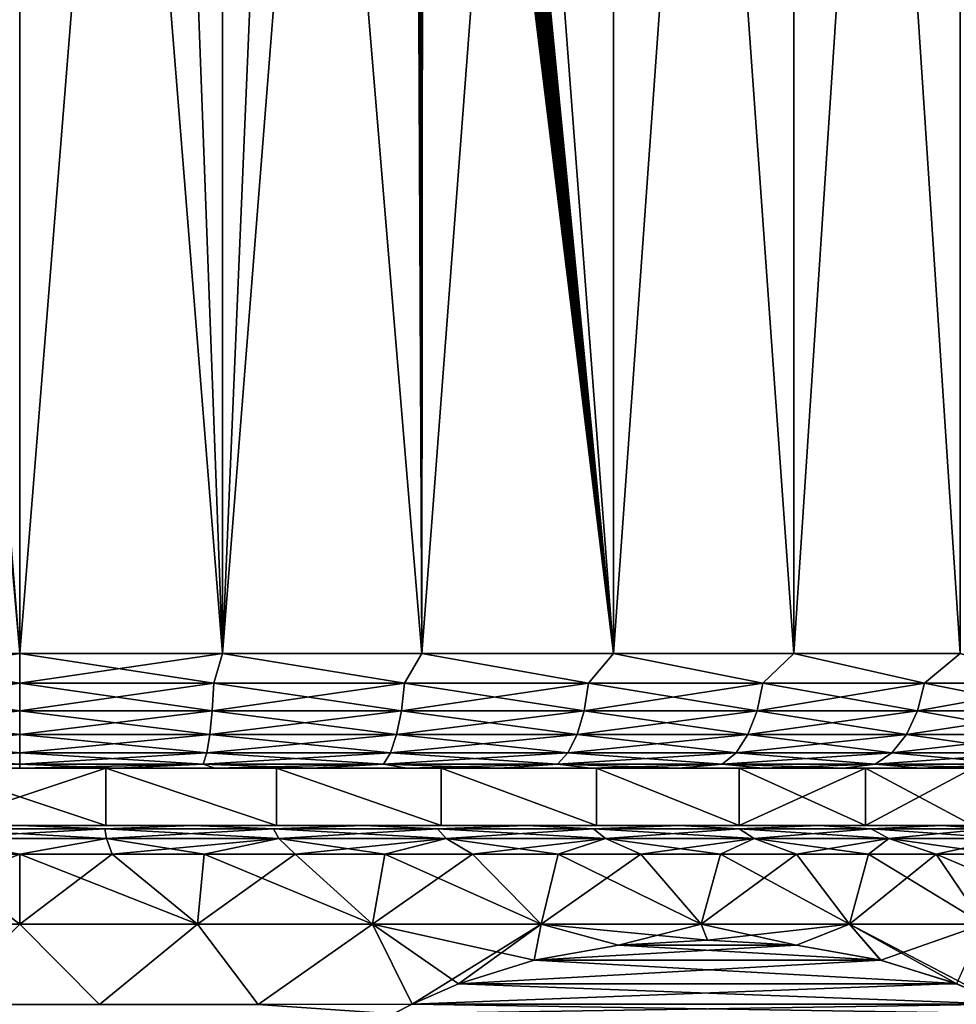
# Model space of a CAD drawing. Header units: metres. Extents: x -90 to 90, y -123 to 74.
# Tile 126 of 131: x 60 to 68.17, y 38.44 to 47.03. Entities that reach past the tile are written whole.
import ezdxf

# ---------------------------------------------------------------- set-up
doc = ezdxf.new("R2010")
doc.units = ezdxf.units.M
doc.layers.add('solid_11662012', color=7, linetype='CONTINUOUS')

msp = doc.modelspace()

# ---------------------------------------------------------------- linework, layer by layer
at = {"layer": 'solid_11662012'}
for points in [[(58.229816, 63.5, 12.878913), (60, 41.5, 13), (60, 63.5, 13)], [(58.756046, 56.345406, 12.940347), (60, 41.5, 13), (58.229816, 63.5, 12.878913)], [(58.229816, 63.5, -12.878913), (60, 63.5, -13), (58.229832, 41.5, -12.878917)], [(60, 63.5, -13), (60, 41.5, -13), (58.229832, 41.5, -12.878917)], [(61.770168, 41.5, 12.878917), (60, 63.5, 13), (60, 41.5, 13)], [(61.243954, 55.654594, 12.940347), (60, 63.5, 13), (61.770168, 41.5, 12.878917)], [(61.770184, 63.5, -12.878913), (60, 41.5, -13), (60, 63.5, -13)], [(61.770184, 63.5, -12.878913), (61.770168, 41.5, -12.878917), (60, 41.5, -13)], [(63.507328, 63.5, -12.517932), (63.507366, 41.5, -12.517922), (61.770168, 41.5, -12.878917)], [(61.770184, 63.5, -12.878913), (63.507328, 63.5, -12.517932), (61.770168, 41.5, -12.878917)], [(63.507328, 63.5, -12.517932), (65.179237, 63.5, -11.923735), (63.507366, 41.5, -12.517922)], [(65.179237, 63.5, 11.923735), (63.507328, 63.5, 12.517932), (65.17923, 41.5, 11.923741)], [(63.759094, 56.027676, 12.444646), (65.17923, 41.5, 11.923741), (63.507328, 63.5, 12.517932)], [(65.179237, 63.5, -11.923735), (65.17923, 41.5, -11.923741), (63.507366, 41.5, -12.517922)], [(66.754585, 63.5, -11.107455), (66.754608, 41.5, -11.107442), (65.17923, 41.5, -11.923741)], [(65.179237, 63.5, -11.923735), (66.754585, 63.5, -11.107455), (65.17923, 41.5, -11.923741)], [(65.179237, 63.5, 11.923735), (65.17923, 41.5, 11.923741), (66.754608, 41.5, 11.107442)], [(66.754585, 63.5, 11.107455), (65.179237, 63.5, 11.923735), (66.754608, 41.5, 11.107442)], [(66.754585, 63.5, -11.107455), (68.204132, 63.5, -10.084254), (66.754608, 41.5, -11.107442)], [(66.754585, 63.5, 11.107455), (66.754608, 41.5, 11.107442), (68.204163, 41.5, 10.084234)], [(68.204132, 63.5, 10.084254), (66.754585, 63.5, 11.107455), (68.204163, 41.5, 10.084234)], [(68.204132, 63.5, -10.084254), (68.204163, 41.5, -10.084234), (66.754608, 41.5, -11.107442)], [(58.756046, 55.654594, 12.940347), (60, 41.5, 13), (58.756046, 56.345406, 12.940347)], [(63.759094, 56.027676, 12.444646), (63.754784, 55.855602, 12.445948), (65.17923, 41.5, 11.923741)], [(63.754784, 55.855602, 12.445948), (63.740562, 55.707432, 12.450229), (65.17923, 41.5, 11.923741)], [(63.740562, 55.707432, 12.450229), (63.721008, 55.584904, 12.456087), (65.17923, 41.5, 11.923741)], [(58.756046, 55.654594, 12.940347), (58.229832, 41.5, 12.878917), (60, 41.5, 13)], [(62.353256, 55.344612, 12.785233), (61.243954, 55.654594, 12.940347), (61.770168, 41.5, 12.878917)], [(63.721008, 55.584904, 12.456087), (63.698769, 55.482716, 12.462708), (65.17923, 41.5, 11.923741)], [(63.698769, 55.482716, 12.462708), (63.674992, 55.395721, 12.469741), (65.17923, 41.5, 11.923741)], [(62.353256, 55.344612, 12.785233), (61.770168, 41.5, 12.878917), (63.507366, 41.5, 12.517922)], [(63.445393, 55.035759, 12.535121), (62.353256, 55.344612, 12.785233), (63.507366, 41.5, 12.517922)], [(63.650307, 55.320763, 12.476989), (63.625717, 55.257313, 12.484157), (65.17923, 41.5, 11.923741)], [(63.674992, 55.395721, 12.469741), (63.650307, 55.320763, 12.476989), (65.17923, 41.5, 11.923741)], [(63.625717, 55.257313, 12.484157), (63.602028, 55.204617, 12.491013), (65.17923, 41.5, 11.923741)], [(63.573639, 55.150787, 12.499165), (63.558628, 55.126129, 12.503446), (65.17923, 41.5, 11.923741)], [(63.579613, 55.161324, 12.497455), (63.573639, 55.150787, 12.499165), (65.17923, 41.5, 11.923741)], [(63.602028, 55.204617, 12.491013), (63.579613, 55.161324, 12.497455), (65.17923, 41.5, 11.923741)], [(63.519524, 55.074059, 12.51451), (63.499672, 55.054817, 12.520076), (63.507366, 41.5, 12.517922)], [(63.519524, 55.074059, 12.51451), (63.507366, 41.5, 12.517922), (65.17923, 41.5, 11.923741)], [(63.538811, 55.097511, 12.509069), (63.519524, 55.074059, 12.51451), (65.17923, 41.5, 11.923741)], [(63.558628, 55.126129, 12.503446), (63.538811, 55.097511, 12.509069), (65.17923, 41.5, 11.923741)], [(63.461784, 55.03495, 12.530605), (63.445393, 55.035759, 12.535121), (63.507366, 41.5, 12.517922)], [(63.480103, 55.041397, 12.525529), (63.461784, 55.03495, 12.530605), (63.507366, 41.5, 12.517922)], [(63.499672, 55.054817, 12.520076), (63.480103, 55.041397, 12.525529), (63.507366, 41.5, 12.517922)], [(60, 41.24118, 12.965926), (60, 41.5, 13), (58.229832, 41.5, 12.878917)], [(58.307606, 41.24118, 12.855), (60, 41.24118, 12.965926), (58.229832, 41.5, 12.878917)], [(58.307606, 41.24118, -12.855), (58.229832, 41.5, -12.878917), (60, 41.5, -13)], [(58.307606, 41.24118, -12.855), (60, 41.5, -13), (60, 41.24118, -12.965926)], [(61.692394, 41.24118, 12.855), (61.770168, 41.5, 12.878917), (60, 41.5, 13)], [(60, 41.24118, 12.965926), (61.692394, 41.24118, 12.855), (60, 41.5, 13)], [(60, 41.24118, -12.965926), (60, 41.5, -13), (61.770168, 41.5, -12.878917)], [(61.692394, 41.24118, -12.855), (60, 41.24118, -12.965926), (61.770168, 41.5, -12.878917)], [(63.355827, 41.24118, -12.524122), (61.692394, 41.24118, -12.855), (61.770168, 41.5, -12.878917)], [(61.692394, 41.24118, 12.855), (63.355827, 41.24118, 12.524122), (61.770168, 41.5, 12.878917)], [(63.355827, 41.24118, -12.524122), (61.770168, 41.5, -12.878917), (63.507366, 41.5, -12.517922)], [(63.355827, 41.24118, 12.524122), (63.507366, 41.5, 12.517922), (61.770168, 41.5, 12.878917)], [(64.961845, 41.24118, -11.978953), (63.355827, 41.24118, -12.524122), (63.507366, 41.5, -12.517922)], [(63.355827, 41.24118, 12.524122), (64.961845, 41.24118, 11.978953), (63.507366, 41.5, 12.517922)], [(64.961845, 41.24118, -11.978953), (63.507366, 41.5, -12.517922), (65.17923, 41.5, -11.923741)], [(64.961845, 41.24118, 11.978953), (65.17923, 41.5, 11.923741), (63.507366, 41.5, 12.517922)], [(66.482964, 41.24118, -11.228821), (64.961845, 41.24118, -11.978953), (65.17923, 41.5, -11.923741)], [(64.961845, 41.24118, 11.978953), (66.482964, 41.24118, 11.228821), (65.17923, 41.5, 11.923741)], [(66.482964, 41.24118, -11.228821), (65.17923, 41.5, -11.923741), (66.754608, 41.5, -11.107442)], [(66.482964, 41.24118, 11.228821), (66.754608, 41.5, 11.107442), (65.17923, 41.5, 11.923741)], [(67.893158, 41.24118, -10.286561), (66.482964, 41.24118, -11.228821), (66.754608, 41.5, -11.107442)], [(66.482964, 41.24118, 11.228821), (67.893158, 41.24118, 10.286561), (66.754608, 41.5, 11.107442)], [(67.893158, 41.24118, -10.286561), (66.754608, 41.5, -11.107442), (68.204163, 41.5, -10.084234)], [(67.893158, 41.24118, 10.286561), (68.204163, 41.5, 10.084234), (66.754608, 41.5, 11.107442)], [(69.168297, 41.24118, -9.168294), (67.893158, 41.24118, -10.286561), (68.204163, 41.5, -10.084234)], [(67.893158, 41.24118, 10.286561), (69.168297, 41.24118, 9.168294), (68.204163, 41.5, 10.084234)], [(58.320663, 40.999775, -12.755825), (58.307606, 41.24118, -12.855), (60, 41.24118, -12.965926)], [(58.307606, 41.24118, 12.855), (60, 40.999775, 12.865894), (60, 41.24118, 12.965926)], [(58.320663, 40.999775, 12.755825), (60, 40.999775, 12.865894), (58.307606, 41.24118, 12.855)], [(58.320663, 40.999775, -12.755825), (60, 41.24118, -12.965926), (60, 40.999775, -12.865894)], [(60, 40.999775, -12.865894), (60, 41.24118, -12.965926), (61.692394, 41.24118, -12.855)], [(61.679337, 40.999775, -12.755825), (60, 40.999775, -12.865894), (61.692394, 41.24118, -12.855)], [(61.679337, 40.999775, 12.755825), (61.692394, 41.24118, 12.855), (60, 41.24118, 12.965926)], [(60, 40.999775, 12.865894), (61.679337, 40.999775, 12.755825), (60, 41.24118, 12.965926)], [(61.679337, 40.999775, -12.755825), (61.692394, 41.24118, -12.855), (63.355827, 41.24118, -12.524122)], [(63.329937, 40.999775, -12.4275), (61.679337, 40.999775, -12.755825), (63.355827, 41.24118, -12.524122)], [(61.679337, 40.999775, 12.755825), (63.329937, 40.999775, 12.4275), (61.692394, 41.24118, 12.855)], [(63.329937, 40.999775, 12.4275), (63.355827, 41.24118, 12.524122), (61.692394, 41.24118, 12.855)], [(63.329937, 40.999775, -12.4275), (63.355827, 41.24118, -12.524122), (64.961845, 41.24118, -11.978953)], [(64.923561, 40.999775, -11.886537), (63.329937, 40.999775, -12.4275), (64.961845, 41.24118, -11.978953)], [(63.329937, 40.999775, 12.4275), (64.923561, 40.999775, 11.886537), (63.355827, 41.24118, 12.524122)], [(64.923561, 40.999775, 11.886537), (64.961845, 41.24118, 11.978953), (63.355827, 41.24118, 12.524122)], [(64.923561, 40.999775, -11.886537), (64.961845, 41.24118, -11.978953), (66.482964, 41.24118, -11.228821)], [(66.432945, 40.999775, -11.142192), (64.923561, 40.999775, -11.886537), (66.482964, 41.24118, -11.228821)], [(64.923561, 40.999775, 11.886537), (66.432945, 40.999775, 11.142192), (64.961845, 41.24118, 11.978953)], [(66.432945, 40.999775, 11.142192), (66.482964, 41.24118, 11.228821), (64.961845, 41.24118, 11.978953)], [(66.432945, 40.999775, -11.142192), (66.482964, 41.24118, -11.228821), (67.893158, 41.24118, -10.286561)], [(67.83226, 40.999775, -10.2072), (66.432945, 40.999775, -11.142192), (67.893158, 41.24118, -10.286561)], [(66.432945, 40.999775, 11.142192), (67.83226, 40.999775, 10.2072), (66.482964, 41.24118, 11.228821)], [(67.83226, 40.999775, 10.2072), (67.893158, 41.24118, 10.286561), (66.482964, 41.24118, 11.228821)], [(67.83226, 40.999775, -10.2072), (67.893158, 41.24118, -10.286561), (69.168297, 41.24118, -9.168294)], [(69.097565, 40.999775, -9.097561), (67.83226, 40.999775, -10.2072), (69.168297, 41.24118, -9.168294)], [(67.83226, 40.999775, 10.2072), (69.097565, 40.999775, 9.097561), (67.893158, 41.24118, 10.286561)], [(69.097565, 40.999775, 9.097561), (69.168297, 41.24118, 9.168294), (67.893158, 41.24118, 10.286561)], [(58.341438, 40.792522, -12.598028), (58.320663, 40.999775, -12.755825), (60, 40.999775, -12.865894)], [(58.320663, 40.999775, 12.755825), (60, 40.792522, 12.706737), (60, 40.999775, 12.865894)], [(58.341438, 40.792522, 12.598028), (60, 40.792522, 12.706737), (58.320663, 40.999775, 12.755825)], [(58.341438, 40.792522, -12.598028), (60, 40.999775, -12.865894), (60, 40.792522, -12.706737)], [(60, 40.792522, -12.706737), (60, 40.999775, -12.865894), (61.679337, 40.999775, -12.755825)], [(61.658562, 40.792522, -12.598028), (60, 40.792522, -12.706737), (61.679337, 40.999775, -12.755825)], [(61.658562, 40.792522, 12.598028), (61.679337, 40.999775, 12.755825), (60, 40.999775, 12.865894)], [(60, 40.792522, 12.706737), (61.658562, 40.792522, 12.598028), (60, 40.999775, 12.865894)], [(61.658562, 40.792522, -12.598028), (61.679337, 40.999775, -12.755825), (63.329937, 40.999775, -12.4275)], [(63.288746, 40.792522, -12.273765), (61.658562, 40.792522, -12.598028), (63.329937, 40.999775, -12.4275)], [(61.658562, 40.792522, 12.598028), (63.288746, 40.792522, 12.273765), (61.679337, 40.999775, 12.755825)], [(63.288746, 40.792522, 12.273765), (63.329937, 40.999775, 12.4275), (61.679337, 40.999775, 12.755825)], [(63.288746, 40.792522, -12.273765), (63.329937, 40.999775, -12.4275), (64.923561, 40.999775, -11.886537)], [(64.862656, 40.792522, -11.739493), (63.288746, 40.792522, -12.273765), (64.923561, 40.999775, -11.886537)], [(63.288746, 40.792522, 12.273765), (64.862656, 40.792522, 11.739493), (63.329937, 40.999775, 12.4275)], [(64.862656, 40.792522, 11.739493), (64.923561, 40.999775, 11.886537), (63.329937, 40.999775, 12.4275)], [(64.862656, 40.792522, -11.739493), (64.923561, 40.999775, -11.886537), (66.432945, 40.999775, -11.142192)], [(66.353371, 40.792522, -11.004356), (64.862656, 40.792522, -11.739493), (66.432945, 40.999775, -11.142192)], [(64.862656, 40.792522, 11.739493), (66.353371, 40.792522, 11.004356), (64.923561, 40.999775, 11.886537)], [(66.353371, 40.792522, 11.004356), (66.432945, 40.999775, 11.142192), (64.923561, 40.999775, 11.886537)], [(66.353371, 40.792522, -11.004356), (66.432945, 40.999775, -11.142192), (67.83226, 40.999775, -10.2072)], [(67.735374, 40.792522, -10.080932), (66.353371, 40.792522, -11.004356), (67.83226, 40.999775, -10.2072)], [(66.353371, 40.792522, 11.004356), (67.735374, 40.792522, 10.080932), (66.432945, 40.999775, 11.142192)], [(67.735374, 40.792522, 10.080932), (67.83226, 40.999775, 10.2072), (66.432945, 40.999775, 11.142192)], [(67.735374, 40.792522, -10.080932), (67.83226, 40.999775, -10.2072), (69.097565, 40.999775, -9.097561)], [(68.985016, 40.792522, -8.98502), (67.735374, 40.792522, -10.080932), (69.097565, 40.999775, -9.097561)], [(67.735374, 40.792522, 10.080932), (68.985016, 40.792522, 8.98502), (67.83226, 40.999775, 10.2072)], [(68.985016, 40.792522, 8.98502), (69.097565, 40.999775, 9.097561), (67.83226, 40.999775, 10.2072)], [(58.368511, 40.633583, -12.392386), (58.341438, 40.792522, -12.598028), (60, 40.792522, -12.706737)], [(58.341438, 40.792522, 12.598028), (60, 40.633583, 12.49932), (60, 40.792522, 12.706737)], [(58.368511, 40.633583, 12.392386), (60, 40.633583, 12.49932), (58.341438, 40.792522, 12.598028)], [(58.368511, 40.633583, -12.392386), (60, 40.792522, -12.706737), (60, 40.633583, -12.49932)], [(60, 40.633583, -12.49932), (60, 40.792522, -12.706737), (61.658562, 40.792522, -12.598028)], [(61.631489, 40.633583, -12.392386), (60, 40.633583, -12.49932), (61.658562, 40.792522, -12.598028)], [(61.631489, 40.633583, 12.392386), (61.658562, 40.792522, 12.598028), (60, 40.792522, 12.706737)], [(60, 40.633583, 12.49932), (61.631489, 40.633583, 12.392386), (60, 40.792522, 12.706737)], [(61.631489, 40.633583, -12.392386), (61.658562, 40.792522, -12.598028), (63.288746, 40.792522, -12.273765)], [(63.235062, 40.633583, -12.073416), (61.631489, 40.633583, -12.392386), (63.288746, 40.792522, -12.273765)], [(61.631489, 40.633583, 12.392386), (63.235062, 40.633583, 12.073416), (61.658562, 40.792522, 12.598028)], [(63.235062, 40.633583, 12.073416), (63.288746, 40.792522, 12.273765), (61.658562, 40.792522, 12.598028)], [(63.235062, 40.633583, -12.073416), (63.288746, 40.792522, -12.273765), (64.862656, 40.792522, -11.739493)], [(64.783279, 40.633583, -11.547866), (63.235062, 40.633583, -12.073416), (64.862656, 40.792522, -11.739493)], [(63.235062, 40.633583, 12.073416), (64.783279, 40.633583, 11.547866), (63.288746, 40.792522, 12.273765)], [(64.783279, 40.633583, 11.547866), (64.862656, 40.792522, 11.739493), (63.288746, 40.792522, 12.273765)], [(64.783279, 40.633583, -11.547866), (64.862656, 40.792522, -11.739493), (66.353371, 40.792522, -11.004356)], [(66.249657, 40.633583, -10.824728), (64.783279, 40.633583, -11.547866), (66.353371, 40.792522, -11.004356)], [(64.783279, 40.633583, 11.547866), (66.249657, 40.633583, 10.824728), (64.862656, 40.792522, 11.739493)], [(66.249657, 40.633583, 10.824728), (66.353371, 40.792522, 11.004356), (64.862656, 40.792522, 11.739493)], [(66.249657, 40.633583, -10.824728), (66.353371, 40.792522, -11.004356), (67.735374, 40.792522, -10.080932)], [(67.6091, 40.633583, -9.916377), (66.249657, 40.633583, -10.824728), (67.735374, 40.792522, -10.080932)], [(66.249657, 40.633583, 10.824728), (67.6091, 40.633583, 9.916377), (66.353371, 40.792522, 11.004356)], [(67.6091, 40.633583, 9.916377), (67.735374, 40.792522, 10.080932), (66.353371, 40.792522, 11.004356)], [(67.6091, 40.633583, -9.916377), (67.735374, 40.792522, -10.080932), (68.985016, 40.792522, -8.98502)], [(68.838356, 40.633583, -8.838354), (67.6091, 40.633583, -9.916377), (68.985016, 40.792522, -8.98502)], [(67.6091, 40.633583, 9.916377), (68.838356, 40.633583, 8.838354), (67.735374, 40.792522, 10.080932)], [(68.838356, 40.633583, 8.838354), (68.985016, 40.792522, 8.98502), (67.735374, 40.792522, 10.080932)], [(58.400036, 40.533802, -12.15294), (58.368511, 40.633583, -12.392386), (60, 40.633583, -12.49932)], [(58.368511, 40.633583, 12.392386), (60, 40.533802, 12.257808), (60, 40.633583, 12.49932)], [(58.400036, 40.533802, 12.15294), (60, 40.533802, 12.257808), (58.368511, 40.633583, 12.392386)], [(58.400036, 40.533802, -12.15294), (60, 40.633583, -12.49932), (60, 40.533802, -12.257808)], [(60, 40.533802, -12.257808), (60, 40.633583, -12.49932), (61.631489, 40.633583, -12.392386)], [(61.599964, 40.533802, -12.15294), (60, 40.533802, -12.257808), (61.631489, 40.633583, -12.392386)], [(61.599964, 40.533802, 12.15294), (61.631489, 40.633583, 12.392386), (60, 40.633583, 12.49932)], [(60, 40.533802, 12.257808), (61.599964, 40.533802, 12.15294), (60, 40.633583, 12.49932)], [(61.599964, 40.533802, -12.15294), (61.631489, 40.633583, -12.392386), (63.235062, 40.633583, -12.073416)], [(63.172554, 40.533802, -11.840133), (61.599964, 40.533802, -12.15294), (63.235062, 40.633583, -12.073416)], [(61.599964, 40.533802, 12.15294), (63.172554, 40.533802, 11.840133), (61.631489, 40.633583, 12.392386)], [(63.172554, 40.533802, 11.840133), (63.235062, 40.633583, 12.073416), (61.631489, 40.633583, 12.392386)], [(63.172554, 40.533802, -11.840133), (63.235062, 40.633583, -12.073416), (64.783279, 40.633583, -11.547866)], [(64.690857, 40.533802, -11.324738), (63.172554, 40.533802, -11.840133), (64.783279, 40.633583, -11.547866)], [(63.172554, 40.533802, 11.840133), (64.690857, 40.533802, 11.324738), (63.235062, 40.633583, 12.073416)], [(64.690857, 40.533802, 11.324738), (64.783279, 40.633583, 11.547866), (63.235062, 40.633583, 12.073416)], [(64.690857, 40.533802, -11.324738), (64.783279, 40.633583, -11.547866), (66.249657, 40.633583, -10.824728)], [(66.128906, 40.533802, -10.615573), (64.690857, 40.533802, -11.324738), (66.249657, 40.633583, -10.824728)], [(64.690857, 40.533802, 11.324738), (66.128906, 40.533802, 10.615573), (64.783279, 40.633583, 11.547866)], [(66.128906, 40.533802, 10.615573), (66.249657, 40.633583, 10.824728), (64.783279, 40.633583, 11.547866)], [(66.128906, 40.533802, -10.615573), (66.249657, 40.633583, -10.824728), (67.6091, 40.633583, -9.916377)], [(67.462082, 40.533802, -9.724772), (66.128906, 40.533802, -10.615573), (67.6091, 40.633583, -9.916377)], [(66.128906, 40.533802, 10.615573), (67.462082, 40.533802, 9.724772), (66.249657, 40.633583, 10.824728)], [(67.462082, 40.533802, 9.724772), (67.6091, 40.633583, 9.916377), (66.249657, 40.633583, 10.824728)], [(67.462082, 40.533802, -9.724772), (67.6091, 40.633583, -9.916377), (68.838356, 40.633583, -8.838354)], [(68.66758, 40.533802, -8.667579), (67.462082, 40.533802, -9.724772), (68.838356, 40.633583, -8.838354)], [(67.462082, 40.533802, 9.724772), (68.66758, 40.533802, 8.667579), (67.6091, 40.633583, 9.916377)], [(68.66758, 40.533802, 8.667579), (68.838356, 40.633583, 8.838354), (67.6091, 40.633583, 9.916377)], [(58.400036, 40.533802, -12.15294), (60, 40.533802, -12.257808), (59.148701, 40.5, -11.969758)], [(58.400036, 40.533802, 12.15294), (59.148708, 40.5, 11.969759), (60, 40.5, 12)], [(58.400036, 40.533802, 12.15294), (60, 40.5, 12), (60, 40.533802, 12.257808)], [(60, 40.533802, -12.257808), (60, 40.5, -12), (59.148701, 40.5, -11.969758)], [(59.247757, 40.5, -10.037291), (59.148701, 40.5, -11.969758), (60, 40.5, -12)], [(59.247757, 40.5, 10.037291), (60, 40.5, 12), (59.148708, 40.5, 11.969759)], [(60.752243, 40.5, -10.037291), (59.247757, 40.5, -10.037291), (60, 40.5, -12)], [(59.247757, 40.5, 10.037291), (60.752243, 40.5, 10.037291), (60, 40.5, 12)], [(60.752171, 40, 10.037292), (60.752243, 40.5, 10.037291), (59.247757, 40.5, 10.037291)], [(59.247829, 40, 10.037292), (60.752171, 40, 10.037292), (59.247757, 40.5, 10.037291)], [(59.247829, 40, -10.037292), (59.247757, 40.5, -10.037291), (60.752243, 40.5, -10.037291)], [(60.752171, 40, -10.037292), (59.247829, 40, -10.037292), (60.752243, 40.5, -10.037291)], [(61.599964, 40.533802, -12.15294), (60.851292, 40.5, -11.969759), (60, 40.5, -12)], [(61.599964, 40.533802, -12.15294), (60, 40.5, -12), (60, 40.533802, -12.257808)], [(60, 40.533802, 12.257808), (60, 40.5, 12), (60.851299, 40.5, 11.969758)], [(60, 40.533802, 12.257808), (60.851299, 40.5, 11.969758), (61.599964, 40.533802, 12.15294)], [(60.752243, 40.5, -10.037291), (60, 40.5, -12), (60.851292, 40.5, -11.969759)], [(60.752243, 40.5, 10.037291), (60.851299, 40.5, 11.969758), (60, 40.5, 12)], [(60.752171, 40, 10.037292), (62.239769, 40, 9.813075), (60.752243, 40.5, 10.037291)], [(62.239769, 40, -9.813075), (60.752171, 40, -10.037292), (60.752243, 40.5, -10.037291)], [(60.752243, 40.5, 10.037291), (62.239933, 40.5, 9.813038), (60.851299, 40.5, 11.969758)], [(60.752243, 40.5, -10.037291), (60.851292, 40.5, -11.969759), (61.70163, 40.5, -11.878737)], [(62.239933, 40.5, -9.813038), (60.752243, 40.5, -10.037291), (61.70163, 40.5, -11.878737)], [(62.239769, 40, 9.813075), (62.239933, 40.5, 9.813038), (60.752243, 40.5, 10.037291)], [(62.239769, 40, -9.813075), (60.752243, 40.5, -10.037291), (62.239933, 40.5, -9.813038)], [(61.599964, 40.533802, -12.15294), (61.70163, 40.5, -11.878737), (60.851292, 40.5, -11.969759)], [(61.599964, 40.533802, 12.15294), (60.851299, 40.5, 11.969758), (61.701645, 40.5, 11.878736)], [(62.239933, 40.5, 9.813038), (61.701645, 40.5, 11.878736), (60.851299, 40.5, 11.969758)], [(61.599964, 40.533802, 12.15294), (61.701645, 40.5, 11.878736), (62.545124, 40.5, 11.726992)], [(61.599964, 40.533802, 12.15294), (62.545124, 40.5, 11.726992), (63.172554, 40.533802, 11.840133)], [(63.172554, 40.533802, -11.840133), (61.70163, 40.5, -11.878737), (61.599964, 40.533802, -12.15294)], [(63.172554, 40.533802, -11.840133), (62.545113, 40.5, -11.726995), (61.70163, 40.5, -11.878737)], [(62.239933, 40.5, -9.813038), (61.70163, 40.5, -11.878737), (62.545113, 40.5, -11.726995)], [(62.239933, 40.5, 9.813038), (62.545124, 40.5, 11.726992), (61.701645, 40.5, 11.878736)], [(62.239769, 40, 9.813075), (63.677338, 40, 9.36964), (62.239933, 40.5, 9.813038)], [(63.677338, 40, -9.36964), (62.239769, 40, -9.813075), (62.239933, 40.5, -9.813038)], [(62.239933, 40.5, 9.813038), (63.677479, 40.5, 9.369583), (62.545124, 40.5, 11.726992)], [(62.239933, 40.5, -9.813038), (62.545113, 40.5, -11.726995), (63.376133, 40.5, -11.51528)], [(63.677479, 40.5, -9.369583), (62.239933, 40.5, -9.813038), (63.376133, 40.5, -11.51528)], [(63.677338, 40, 9.36964), (63.677479, 40.5, 9.369583), (62.239933, 40.5, 9.813038)], [(63.677338, 40, -9.36964), (62.239933, 40.5, -9.813038), (63.677479, 40.5, -9.369583)], [(63.172554, 40.533802, -11.840133), (63.376133, 40.5, -11.51528), (62.545113, 40.5, -11.726995)], [(63.172554, 40.533802, 11.840133), (62.545124, 40.5, 11.726992), (63.376144, 40.5, 11.515277)], [(63.677479, 40.5, 9.369583), (63.376144, 40.5, 11.515277), (62.545124, 40.5, 11.726992)], [(63.172554, 40.533802, 11.840133), (63.376144, 40.5, 11.515277), (64.18943, 40.5, 11.244938)], [(63.172554, 40.533802, 11.840133), (64.18943, 40.5, 11.244938), (64.690857, 40.533802, 11.324738)], [(64.690857, 40.533802, -11.324738), (63.376133, 40.5, -11.51528), (63.172554, 40.533802, -11.840133)], [(64.690857, 40.533802, -11.324738), (64.189423, 40.5, -11.244942), (63.376133, 40.5, -11.51528)], [(63.677479, 40.5, -9.369583), (63.376133, 40.5, -11.51528), (64.189423, 40.5, -11.244942)], [(63.677479, 40.5, 9.369583), (64.18943, 40.5, 11.244938), (63.376144, 40.5, 11.515277)], [(63.677338, 40, 9.36964), (65.0327, 40, 8.716933), (63.677479, 40.5, 9.369583)], [(65.0327, 40, -8.716933), (63.677338, 40, -9.36964), (63.677479, 40.5, -9.369583)], [(63.677479, 40.5, 9.369583), (65.032791, 40.5, 8.716879), (64.18943, 40.5, 11.244938)], [(63.677479, 40.5, -9.369583), (64.189423, 40.5, -11.244942), (64.980865, 40.5, -10.917462)], [(65.032791, 40.5, -8.716879), (63.677479, 40.5, -9.369583), (64.980865, 40.5, -10.917462)], [(65.0327, 40, 8.716933), (65.032791, 40.5, 8.716879), (63.677479, 40.5, 9.369583)], [(65.0327, 40, -8.716933), (63.677479, 40.5, -9.369583), (65.032791, 40.5, -8.716879)], [(64.690857, 40.533802, -11.324738), (64.980865, 40.5, -10.917462), (64.189423, 40.5, -11.244942)], [(64.690857, 40.533802, 11.324738), (64.18943, 40.5, 11.244938), (64.980873, 40.5, 10.917458)], [(65.032791, 40.5, 8.716879), (64.980873, 40.5, 10.917458), (64.18943, 40.5, 11.244938)], [(64.690857, 40.533802, 11.324738), (64.980873, 40.5, 10.917458), (65.747116, 40.5, 10.534256)], [(64.690857, 40.533802, 11.324738), (65.747116, 40.5, 10.534256), (66.128906, 40.533802, 10.615573)], [(66.128906, 40.533802, -10.615573), (64.980865, 40.5, -10.917462), (64.690857, 40.533802, -11.324738)], [(66.128906, 40.533802, -10.615573), (65.747108, 40.5, -10.534263), (64.980865, 40.5, -10.917462)], [(65.032791, 40.5, -8.716879), (64.980865, 40.5, -10.917462), (65.747108, 40.5, -10.534263)], [(65.032791, 40.5, 8.716879), (65.747116, 40.5, 10.534256), (64.980873, 40.5, 10.917458)], [(65.0327, 40, 8.716933), (66.275696, 40, 7.869475), (65.032791, 40.5, 8.716879)], [(66.275696, 40, -7.869475), (65.0327, 40, -8.716933), (65.032791, 40.5, -8.716879)], [(65.032791, 40.5, 8.716879), (66.275749, 40.5, 7.869433), (65.747116, 40.5, 10.534256)], [(66.275749, 40.5, -7.869433), (65.032791, 40.5, -8.716879), (65.747108, 40.5, -10.534263)], [(66.275696, 40, 7.869475), (66.275749, 40.5, 7.869433), (65.032791, 40.5, 8.716879)], [(66.275696, 40, -7.869475), (65.032791, 40.5, -8.716879), (66.275749, 40.5, -7.869433)], [(66.128906, 40.533802, -10.615573), (66.484322, 40.5, -10.097203), (65.747108, 40.5, -10.534263)], [(66.275749, 40.5, -7.869433), (65.747108, 40.5, -10.534263), (66.484322, 40.5, -10.097203)], [(66.128906, 40.533802, 10.615573), (65.747116, 40.5, 10.534256), (66.484337, 40.5, 10.097197)], [(66.275749, 40.5, 7.869433), (66.484337, 40.5, 10.097197), (65.747116, 40.5, 10.534256)], [(66.128906, 40.533802, 10.615573), (66.484337, 40.5, 10.097197), (67.1884, 40.5, 9.608691)], [(66.128906, 40.533802, 10.615573), (67.1884, 40.5, 9.608691), (67.462082, 40.533802, 9.724772)], [(67.462082, 40.533802, -9.724772), (66.484322, 40.5, -10.097203), (66.128906, 40.533802, -10.615573)], [(66.275696, 40, 7.869475), (67.378502, 40, 6.846218), (66.275749, 40.5, 7.869433)], [(66.275696, 40, -7.869475), (66.275749, 40.5, -7.869433), (67.378494, 40.5, -6.846222)], [(67.378502, 40, -6.846218), (66.275696, 40, -7.869475), (67.378494, 40.5, -6.846222)], [(66.275749, 40.5, 7.869433), (67.378494, 40.5, 6.846222), (66.484337, 40.5, 10.097197)], [(66.275749, 40.5, -7.869433), (66.484322, 40.5, -10.097203), (67.188385, 40.5, -9.608699)], [(67.378494, 40.5, -6.846222), (66.275749, 40.5, -7.869433), (67.188385, 40.5, -9.608699)], [(67.378502, 40, 6.846218), (67.378494, 40.5, 6.846222), (66.275749, 40.5, 7.869433)], [(67.462082, 40.533802, -9.724772), (67.188385, 40.5, -9.608699), (66.484322, 40.5, -10.097203)], [(67.378494, 40.5, 6.846222), (67.1884, 40.5, 9.608691), (66.484337, 40.5, 10.097197)], [(67.462082, 40.533802, -9.724772), (67.855743, 40.5, -9.07123), (67.188385, 40.5, -9.608699)], [(67.378494, 40.5, -6.846222), (67.188385, 40.5, -9.608699), (67.855743, 40.5, -9.07123)], [(67.462082, 40.533802, 9.724772), (67.1884, 40.5, 9.608691), (67.855759, 40.5, 9.071221)], [(67.378494, 40.5, 6.846222), (67.855759, 40.5, 9.071221), (67.1884, 40.5, 9.608691)], [(67.378494, 40.5, 6.846222), (68.316376, 40.5, 5.670171), (67.855759, 40.5, 9.071221)], [(68.316376, 40.5, -5.670171), (67.378494, 40.5, -6.846222), (67.855743, 40.5, -9.07123)], [(68.316437, 40, 5.670079), (68.316376, 40.5, 5.670171), (67.378494, 40.5, 6.846222)], [(67.378502, 40, 6.846218), (68.316437, 40, 5.670079), (67.378494, 40.5, 6.846222)], [(67.378502, 40, -6.846218), (67.378494, 40.5, -6.846222), (68.316376, 40.5, -5.670171)], [(68.316437, 40, -5.670079), (67.378502, 40, -6.846218), (68.316376, 40.5, -5.670171)], [(67.462082, 40.533802, 9.724772), (67.855759, 40.5, 9.071221), (68.48307, 40.5, 8.487487)], [(67.462082, 40.533802, 9.724772), (68.48307, 40.5, 8.487487), (68.66758, 40.533802, 8.667579)], [(68.66758, 40.533802, -8.667579), (67.855743, 40.5, -9.07123), (67.462082, 40.533802, -9.724772)], [(68.66758, 40.533802, -8.667579), (68.483063, 40.5, -8.487496), (67.855743, 40.5, -9.07123)], [(68.316376, 40.5, -5.670171), (67.855743, 40.5, -9.07123), (68.483063, 40.5, -8.487496)], [(68.316376, 40.5, 5.670171), (68.48307, 40.5, 8.487487), (67.855759, 40.5, 9.071221)], [(57.001026, 40, 10.214604), (60.752171, 40, 10.037292), (59.247829, 40, 10.037292)], [(57.001026, 40, 10.214604), (62.998966, 40, 10.214607), (60.752171, 40, 10.037292)], [(57.001026, 40, 10.214604), (58.485126, 40, 10.537417), (62.998966, 40, 10.214607)], [(62.998974, 40, -10.214604), (57.001034, 40, -10.214607), (59.247829, 40, -10.037292)], [(61.514874, 40, -10.537417), (58.485134, 40, -10.537418), (57.001034, 40, -10.214607)], [(62.998974, 40, -10.214604), (61.514874, 40, -10.537417), (57.001034, 40, -10.214607)], [(58.485126, 40, 10.537417), (61.514866, 40, 10.537418), (62.998966, 40, 10.214607)], [(58.485126, 40, 10.537417), (59.999996, 40, 10.645749), (61.514866, 40, 10.537418)], [(61.514874, 40, -10.537417), (60.000004, 40, -10.645749), (58.485134, 40, -10.537418)], [(59.257244, 39.97118, -10.858732), (58.485134, 40, -10.537418), (60.000004, 40, -10.645749)], [(59.257244, 39.97118, 10.858732), (59.241886, 39.88615, 11.083248), (60.758114, 39.88615, 11.083248)], [(60.742756, 39.97118, -10.858732), (60.758114, 39.88615, -11.083248), (59.241886, 39.88615, -11.083248)], [(59.257244, 39.97118, -10.858732), (60.742756, 39.97118, -10.858732), (59.241886, 39.88615, -11.083248)], [(62.998974, 40, -10.214604), (59.247829, 40, -10.037292), (60.752171, 40, -10.037292)], [(59.257244, 39.97118, -10.858732), (60.000004, 40, -10.645749), (60.742756, 39.97118, -10.858732)], [(60.742756, 39.97118, 10.858732), (59.999996, 40, 10.645749), (59.257244, 39.97118, 10.858732)], [(60.742756, 39.97118, 10.858732), (59.257244, 39.97118, 10.858732), (60.758114, 39.88615, 11.083248)], [(60.742756, 39.97118, 10.858732), (61.514866, 40, 10.537418), (59.999996, 40, 10.645749)], [(60.742756, 39.97118, -10.858732), (60.000004, 40, -10.645749), (61.514874, 40, -10.537417)], [(60.742756, 39.97118, -10.858732), (61.514874, 40, -10.537417), (62.214436, 39.97118, -10.656454)], [(62.214436, 39.97118, 10.656454), (61.514866, 40, 10.537418), (60.742756, 39.97118, 10.858732)], [(60.742756, 39.97118, 10.858732), (60.758114, 39.88615, 11.083248), (62.260223, 39.88615, 10.876789)], [(62.214436, 39.97118, 10.656454), (60.742756, 39.97118, 10.858732), (62.260223, 39.88615, 10.876789)], [(60.742756, 39.97118, -10.858732), (62.214436, 39.97118, -10.656454), (60.758114, 39.88615, -11.083248)], [(64.421944, 40, 9.683925), (62.239769, 40, 9.813075), (60.752171, 40, 10.037292)], [(62.998966, 40, 10.214607), (64.421944, 40, 9.683925), (60.752171, 40, 10.037292)], [(62.998974, 40, -10.214604), (60.752171, 40, -10.037292), (62.239769, 40, -9.813075)], [(62.214436, 39.97118, -10.656454), (62.260223, 39.88615, -10.876789), (60.758114, 39.88615, -11.083248)], [(62.214436, 39.97118, 10.656454), (62.998966, 40, 10.214607), (61.514866, 40, 10.537418)], [(62.214436, 39.97118, -10.656454), (61.514874, 40, -10.537417), (62.998974, 40, -10.214604)], [(62.214436, 39.97118, -10.656454), (62.998974, 40, -10.214604), (63.644863, 39.97118, -10.255667)], [(63.644863, 39.97118, 10.255667), (62.998966, 40, 10.214607), (62.214436, 39.97118, 10.656454)], [(62.214436, 39.97118, 10.656454), (62.260223, 39.88615, 10.876789), (63.720226, 39.88615, 10.467714)], [(63.644863, 39.97118, 10.255667), (62.214436, 39.97118, 10.656454), (63.720226, 39.88615, 10.467714)], [(62.214436, 39.97118, -10.656454), (63.644863, 39.97118, -10.255667), (62.260223, 39.88615, -10.876789)], [(64.421944, 40, 9.683925), (63.677338, 40, 9.36964), (62.239769, 40, 9.813075)], [(64.421951, 40, -9.683922), (62.239769, 40, -9.813075), (63.677338, 40, -9.36964)], [(64.421951, 40, -9.683922), (62.998974, 40, -10.214604), (62.239769, 40, -9.813075)], [(63.644863, 39.97118, -10.255667), (63.720226, 39.88615, -10.467714), (62.260223, 39.88615, -10.876789)], [(63.644863, 39.97118, 10.255667), (64.421944, 40, 9.683925), (62.998966, 40, 10.214607)], [(63.644863, 39.97118, -10.255667), (62.998974, 40, -10.214604), (64.421951, 40, -9.683922)], [(63.644863, 39.97118, -10.255667), (64.421951, 40, -9.683922), (65.007393, 39.97118, -9.663836)], [(65.007393, 39.97118, 9.663836), (64.421944, 40, 9.683925), (63.644863, 39.97118, 10.255667)], [(63.644863, 39.97118, 10.255667), (63.720226, 39.88615, 10.467714), (65.110931, 39.88615, 9.863647)], [(65.007393, 39.97118, 9.663836), (63.644863, 39.97118, 10.255667), (65.110931, 39.88615, 9.863647)], [(63.644863, 39.97118, -10.255667), (65.007393, 39.97118, -9.663836), (63.720226, 39.88615, -10.467714)], [(65.75502, 40, 8.9561), (65.0327, 40, 8.716933), (63.677338, 40, 9.36964)], [(64.421944, 40, 9.683925), (65.75502, 40, 8.9561), (63.677338, 40, 9.36964)], [(65.755028, 40, -8.956095), (63.677338, 40, -9.36964), (65.0327, 40, -8.716933)], [(65.755028, 40, -8.956095), (64.421951, 40, -9.683922), (63.677338, 40, -9.36964)], [(65.007393, 39.97118, -9.663836), (65.110931, 39.88615, -9.863647), (63.720226, 39.88615, -10.467714)], [(65.007393, 39.97118, 9.663836), (65.75502, 40, 8.9561), (64.421944, 40, 9.683925)], [(65.007393, 39.97118, -9.663836), (64.421951, 40, -9.683922), (65.755028, 40, -8.956095)], [(65.007393, 39.97118, -9.663836), (65.755028, 40, -8.956095), (66.276649, 39.97118, -8.891986)], [(66.276649, 39.97118, 8.891986), (65.75502, 40, 8.9561), (65.007393, 39.97118, 9.663836)], [(65.007393, 39.97118, 9.663836), (65.110931, 39.88615, 9.863647), (66.406425, 39.88615, 9.075838)], [(66.276649, 39.97118, 8.891986), (65.007393, 39.97118, 9.663836), (66.406425, 39.88615, 9.075838)], [(65.007393, 39.97118, -9.663836), (66.276649, 39.97118, -8.891986), (65.110931, 39.88615, -9.863647)], [(66.970871, 40, 8.046049), (66.275696, 40, 7.869475), (65.0327, 40, 8.716933)], [(65.75502, 40, 8.9561), (66.970871, 40, 8.046049), (65.0327, 40, 8.716933)], [(66.970879, 40, -8.046044), (65.0327, 40, -8.716933), (66.275696, 40, -7.869475)], [(66.970879, 40, -8.046044), (65.755028, 40, -8.956095), (65.0327, 40, -8.716933)], [(66.276649, 39.97118, -8.891986), (66.406425, 39.88615, -9.075838), (65.110931, 39.88615, -9.863647)], [(66.276649, 39.97118, 8.891986), (66.970871, 40, 8.046049), (65.75502, 40, 8.9561)], [(66.276649, 39.97118, -8.891986), (65.755028, 40, -8.956095), (66.970879, 40, -8.046044)], [(68.044853, 40, 6.972254), (67.378502, 40, 6.846218), (66.275696, 40, 7.869475)], [(66.970871, 40, 8.046049), (68.044853, 40, 6.972254), (66.275696, 40, 7.869475)], [(68.044861, 40, -6.972249), (66.275696, 40, -7.869475), (67.378502, 40, -6.846218)], [(68.044861, 40, -6.972249), (66.970879, 40, -8.046044), (66.275696, 40, -7.869475)], [(66.276649, 39.97118, -8.891986), (66.970879, 40, -8.046044), (67.428978, 39.97118, -7.954495)], [(67.428978, 39.97118, 7.954495), (66.970871, 40, 8.046049), (66.276649, 39.97118, 8.891986)], [(66.276649, 39.97118, 8.891986), (66.406425, 39.88615, 9.075838), (67.582581, 39.88615, 8.118964)], [(67.428978, 39.97118, 7.954495), (66.276649, 39.97118, 8.891986), (67.582581, 39.88615, 8.118964)], [(66.276649, 39.97118, -8.891986), (67.428978, 39.97118, -7.954495), (66.406425, 39.88615, -9.075838)], [(67.428978, 39.97118, -7.954495), (67.582581, 39.88615, -8.118964), (66.406425, 39.88615, -9.075838)], [(67.428978, 39.97118, 7.954495), (68.044853, 40, 6.972254), (66.970871, 40, 8.046049)], [(67.428978, 39.97118, -7.954495), (66.970879, 40, -8.046044), (68.044861, 40, -6.972249)], [(68.955177, 40, 5.756453), (68.316437, 40, 5.670079), (67.378502, 40, 6.846218)], [(68.044853, 40, 6.972254), (68.955177, 40, 5.756453), (67.378502, 40, 6.846218)], [(68.955185, 40, -5.756447), (67.378502, 40, -6.846218), (68.316437, 40, -5.670079)], [(68.955185, 40, -5.756447), (68.044861, 40, -6.972249), (67.378502, 40, -6.846218)], [(67.428978, 39.97118, -7.954495), (68.044861, 40, -6.972249), (68.442924, 39.97118, -6.868827)], [(68.442924, 39.97118, 6.868827), (68.044853, 40, 6.972254), (67.428978, 39.97118, 7.954495)], [(67.428978, 39.97118, 7.954495), (67.582581, 39.88615, 8.118964), (68.617493, 39.88615, 7.010849)], [(68.442924, 39.97118, 6.868827), (67.428978, 39.97118, 7.954495), (68.617493, 39.88615, 7.010849)], [(67.428978, 39.97118, -7.954495), (68.442924, 39.97118, -6.868827), (67.582581, 39.88615, -8.118964)], [(68.442924, 39.97118, -6.868827), (68.617493, 39.88615, -7.010849), (67.582581, 39.88615, -8.118964)], [(68.442924, 39.97118, 6.868827), (68.955177, 40, 5.756453), (68.044853, 40, 6.972254)], [(68.442924, 39.97118, -6.868827), (68.044861, 40, -6.972249), (68.955185, 40, -5.756447)], [(59.241886, 39.88615, 11.083248), (59.193356, 39.75, 11.278379), (60, 39.75, 11.307189)], [(59.241886, 39.88615, -11.083248), (60, 39.75, -11.307189), (59.193356, 39.75, -11.278379)], [(60.758114, 39.88615, 11.083248), (59.241886, 39.88615, 11.083248), (60, 39.75, 11.307189)], [(59.241886, 39.88615, -11.083248), (60.758114, 39.88615, -11.083248), (60, 39.75, -11.307189)], [(60.758114, 39.88615, 11.083248), (60, 39.75, 11.307189), (60.806644, 39.75, 11.278379)], [(60.758114, 39.88615, -11.083248), (60.806644, 39.75, -11.278379), (60, 39.75, -11.307189)], [(60.758114, 39.88615, 11.083248), (60.806644, 39.75, 11.278379), (61.60918, 39.75, 11.192099)], [(62.260223, 39.88615, 10.876789), (60.758114, 39.88615, 11.083248), (61.60918, 39.75, 11.192099)], [(60.758114, 39.88615, -11.083248), (62.260223, 39.88615, -10.876789), (60.806644, 39.75, -11.278379)], [(62.260223, 39.88615, -10.876789), (61.60918, 39.75, -11.192099), (60.806644, 39.75, -11.278379)], [(62.260223, 39.88615, 10.876789), (61.60918, 39.75, 11.192099), (62.403515, 39.75, 11.048785)], [(62.260223, 39.88615, -10.876789), (62.403515, 39.75, -11.048785), (61.60918, 39.75, -11.192099)], [(62.260223, 39.88615, 10.876789), (62.403515, 39.75, 11.048785), (63.1856, 39.75, 10.849169)], [(63.720226, 39.88615, 10.467714), (62.260223, 39.88615, 10.876789), (63.1856, 39.75, 10.849169)], [(62.260223, 39.88615, -10.876789), (63.720226, 39.88615, -10.467714), (62.403515, 39.75, -11.048785)], [(63.720226, 39.88615, -10.467714), (63.1856, 39.75, -10.84917), (62.403515, 39.75, -11.048785)], [(63.720226, 39.88615, 10.467714), (63.1856, 39.75, 10.849169), (63.951454, 39.75, 10.594269)], [(63.720226, 39.88615, -10.467714), (63.951454, 39.75, -10.594269), (63.1856, 39.75, -10.84917)], [(63.720226, 39.88615, 10.467714), (63.951454, 39.75, 10.594269), (64.697174, 39.75, 10.285382)], [(65.110931, 39.88615, 9.863647), (63.720226, 39.88615, 10.467714), (64.697174, 39.75, 10.285382)], [(63.720226, 39.88615, -10.467714), (65.110931, 39.88615, -9.863647), (63.951454, 39.75, -10.594269)], [(65.110931, 39.88615, -9.863647), (64.697174, 39.75, -10.285382), (63.951454, 39.75, -10.594269)], [(65.110931, 39.88615, 9.863647), (64.697174, 39.75, 10.285382), (65.418953, 39.75, 9.924085)], [(65.110931, 39.88615, -9.863647), (65.418953, 39.75, -9.924085), (64.697174, 39.75, -10.285382)], [(65.110931, 39.88615, 9.863647), (65.418953, 39.75, 9.924085), (66.113121, 39.75, 9.512217)], [(66.406425, 39.88615, 9.075838), (65.110931, 39.88615, 9.863647), (66.113121, 39.75, 9.512217)], [(65.110931, 39.88615, -9.863647), (66.406425, 39.88615, -9.075838), (65.418953, 39.75, -9.924085)], [(66.406425, 39.88615, -9.075838), (66.113121, 39.75, -9.512217), (65.418953, 39.75, -9.924085)], [(66.406425, 39.88615, 9.075838), (66.113121, 39.75, 9.512217), (66.776138, 39.75, 9.051877)], [(66.406425, 39.88615, -9.075838), (66.776138, 39.75, -9.051877), (66.113121, 39.75, -9.512217)], [(66.406425, 39.88615, 9.075838), (66.776138, 39.75, 9.051877), (67.404625, 39.75, 8.54541)], [(67.582581, 39.88615, 8.118964), (66.406425, 39.88615, 9.075838), (67.404625, 39.75, 8.54541)], [(66.406425, 39.88615, -9.075838), (67.582581, 39.88615, -8.118964), (66.776138, 39.75, -9.051877)], [(67.582581, 39.88615, -8.118964), (67.404625, 39.75, -8.54541), (66.776138, 39.75, -9.051877)], [(67.582581, 39.88615, 8.118964), (67.404625, 39.75, 8.54541), (67.995384, 39.75, 7.995397)], [(67.582581, 39.88615, -8.118964), (67.995384, 39.75, -7.995397), (67.404625, 39.75, -8.54541)], [(67.582581, 39.88615, 8.118964), (67.995384, 39.75, 7.995397), (68.545403, 39.75, 7.404637)], [(68.617493, 39.88615, 7.010849), (67.582581, 39.88615, 8.118964), (68.545403, 39.75, 7.404637)], [(67.582581, 39.88615, -8.118964), (68.617493, 39.88615, -7.010849), (67.995384, 39.75, -7.995397)], [(68.617493, 39.88615, -7.010849), (68.545403, 39.75, -7.404637), (67.995384, 39.75, -7.995397)], [(59.193356, 39.75, 11.278379), (58.447895, 39.139915, 11.789406), (60, 39.139915, 11.891136)], [(60, 39.75, -11.307189), (60, 39.139915, -11.891136), (58.447895, 39.139915, -11.789406)], [(59.193356, 39.75, -11.278379), (60, 39.75, -11.307189), (58.447895, 39.139915, -11.789406)], [(60, 39.75, 11.307189), (59.193356, 39.75, 11.278379), (60, 39.139915, 11.891136)], [(60, 39.75, 11.307189), (60, 39.139915, 11.891136), (61.552105, 39.139915, 11.789406)], [(60.806644, 39.75, 11.278379), (60, 39.75, 11.307189), (61.552105, 39.139915, 11.789406)], [(60.806644, 39.75, -11.278379), (61.552105, 39.139915, -11.789406), (60, 39.139915, -11.891136)], [(60, 39.75, -11.307189), (60.806644, 39.75, -11.278379), (60, 39.139915, -11.891136)], [(61.60918, 39.75, 11.192099), (60.806644, 39.75, 11.278379), (61.552105, 39.139915, 11.789406)], [(60.806644, 39.75, -11.278379), (61.60918, 39.75, -11.192099), (61.552105, 39.139915, -11.789406)], [(61.60918, 39.75, 11.192099), (61.552105, 39.139915, 11.789406), (63.077652, 39.139915, 11.485955)], [(62.403515, 39.75, -11.048785), (63.077652, 39.139915, -11.485955), (61.552105, 39.139915, -11.789406)], [(61.60918, 39.75, -11.192099), (62.403515, 39.75, -11.048785), (61.552105, 39.139915, -11.789406)], [(62.403515, 39.75, 11.048785), (61.60918, 39.75, 11.192099), (63.077652, 39.139915, 11.485955)], [(63.1856, 39.75, 10.849169), (62.403515, 39.75, 11.048785), (63.077652, 39.139915, 11.485955)], [(62.403515, 39.75, -11.048785), (63.1856, 39.75, -10.84917), (63.077652, 39.139915, -11.485955)], [(63.1856, 39.75, 10.849169), (63.077652, 39.139915, 11.485955), (64.550537, 39.139915, 10.985977)], [(63.951454, 39.75, -10.594269), (64.550537, 39.139915, -10.985977), (63.077652, 39.139915, -11.485955)], [(63.1856, 39.75, -10.84917), (63.951454, 39.75, -10.594269), (63.077652, 39.139915, -11.485955)], [(63.951454, 39.75, 10.594269), (63.1856, 39.75, 10.849169), (64.550537, 39.139915, 10.985977)], [(64.697174, 39.75, 10.285382), (63.951454, 39.75, 10.594269), (64.550537, 39.139915, 10.985977)], [(63.951454, 39.75, -10.594269), (64.697174, 39.75, -10.285382), (64.550537, 39.139915, -10.985977)], [(64.697174, 39.75, 10.285382), (64.550537, 39.139915, 10.985977), (65.945564, 39.139915, 10.298026)], [(65.418953, 39.75, -9.924085), (65.945564, 39.139915, -10.298026), (64.550537, 39.139915, -10.985977)], [(64.697174, 39.75, -10.285382), (65.418953, 39.75, -9.924085), (64.550537, 39.139915, -10.985977)], [(65.418953, 39.75, 9.924085), (64.697174, 39.75, 10.285382), (65.945564, 39.139915, 10.298026)], [(66.113121, 39.75, 9.512217), (65.418953, 39.75, 9.924085), (65.945564, 39.139915, 10.298026)], [(65.418953, 39.75, -9.924085), (66.113121, 39.75, -9.512217), (65.945564, 39.139915, -10.298026)], [(66.113121, 39.75, 9.512217), (65.945564, 39.139915, 10.298026), (67.238861, 39.139915, 9.433872)], [(66.776138, 39.75, -9.051877), (67.238861, 39.139915, -9.433872), (65.945564, 39.139915, -10.298026)], [(66.113121, 39.75, -9.512217), (66.776138, 39.75, -9.051877), (65.945564, 39.139915, -10.298026)], [(66.776138, 39.75, 9.051877), (66.113121, 39.75, 9.512217), (67.238861, 39.139915, 9.433872)], [(67.404625, 39.75, 8.54541), (66.776138, 39.75, 9.051877), (67.238861, 39.139915, 9.433872)], [(66.776138, 39.75, -9.051877), (67.404625, 39.75, -8.54541), (67.238861, 39.139915, -9.433872)], [(67.404625, 39.75, 8.54541), (67.238861, 39.139915, 9.433872), (68.408302, 39.139915, 8.408303)], [(67.995384, 39.75, -7.995397), (68.408302, 39.139915, -8.408303), (67.238861, 39.139915, -9.433872)], [(67.404625, 39.75, -8.54541), (67.995384, 39.75, -7.995397), (67.238861, 39.139915, -9.433872)], [(67.995384, 39.75, 7.995397), (67.404625, 39.75, 8.54541), (68.408302, 39.139915, 8.408303)], [(67.995384, 39.75, 7.995397), (68.408302, 39.139915, 8.408303), (69.433876, 39.139915, 7.238865)], [(68.545403, 39.75, 7.404637), (67.995384, 39.75, 7.995397), (69.433876, 39.139915, 7.238865)], [(67.995384, 39.75, -7.995397), (68.545403, 39.75, -7.404637), (68.408302, 39.139915, -8.408303)], [(60, 39.139915, 11.891136), (58.447895, 39.139915, 11.789406), (59.303852, 38.43729, 12.34612)], [(59.303913, 38.43729, -12.346124), (58.447895, 39.139915, -11.789406), (60, 39.139915, -11.891136)], [(60, 39.139915, 11.891136), (59.303852, 38.43729, 12.34612), (60.696087, 38.43729, 12.346124)], [(60.696148, 38.43729, -12.34612), (59.303913, 38.43729, -12.346124), (60, 39.139915, -11.891136)], [(61.552105, 39.139915, 11.789406), (60, 39.139915, 11.891136), (60.696087, 38.43729, 12.346124)], [(60.696148, 38.43729, -12.34612), (60, 39.139915, -11.891136), (61.552105, 39.139915, -11.789406)], [(61.552105, 39.139915, 11.789406), (60.696087, 38.43729, 12.346124), (62.079498, 38.43729, 12.189627)], [(62.079559, 38.43729, -12.189616), (60.696148, 38.43729, -12.34612), (61.552105, 39.139915, -11.789406)], [(63.077652, 39.139915, 11.485955), (61.552105, 39.139915, 11.789406), (62.079498, 38.43729, 12.189627)], [(62.079559, 38.43729, -12.189616), (61.552105, 39.139915, -11.789406), (63.077652, 39.139915, -11.485955)], [(63.077652, 39.139915, 11.485955), (62.079498, 38.43729, 12.189627), (63.423409, 38.441578, 11.8799)], [(63.423416, 38.441578, -11.879896), (62.079559, 38.43729, -12.189616), (63.077652, 39.139915, -11.485955)], [(63.077652, 39.139915, 11.485955), (63.829067, 38.619293, 11.645694), (64.489166, 38.823997, 11.264585)], [(64.550537, 39.139915, 10.985977), (63.077652, 39.139915, 11.485955), (64.489166, 38.823997, 11.264585)], [(63.077652, 39.139915, 11.485955), (63.423409, 38.441578, 11.8799), (63.829067, 38.619293, 11.645694)], [(63.423416, 38.441578, -11.879896), (63.077652, 39.139915, -11.485955), (64.550537, 39.139915, -10.985977)], [(63.827934, 38.618862, -11.646347), (63.423416, 38.441578, -11.879896), (64.550537, 39.139915, -10.985977)], [(64.488121, 38.823742, -11.265188), (63.827934, 38.618862, -11.646347), (64.550537, 39.139915, -10.985977)], [(65.222763, 38.954792, -10.841042), (64.488121, 38.823742, -11.265188), (64.550537, 39.139915, -10.985977)], [(64.550537, 39.139915, 10.985977), (64.489166, 38.823997, 11.264585), (65.223206, 38.954842, 10.840788)], [(64.550537, 39.139915, 10.985977), (65.223206, 38.954842, 10.840788), (65.999542, 39, 10.392568)], [(65.945564, 39.139915, 10.298026), (64.550537, 39.139915, 10.985977), (65.999542, 39, 10.392568)], [(65.222763, 38.954792, -10.841042), (64.550537, 39.139915, -10.985977), (65.945564, 39.139915, -10.298026)], [(66.000061, 39, -10.39227), (65.222763, 38.954792, -10.841042), (65.945564, 39.139915, -10.298026)], [(65.945564, 39.139915, 10.298026), (65.999542, 39, 10.392568), (66.776024, 38.954933, 9.944269)], [(67.238861, 39.139915, 9.433872), (65.945564, 39.139915, 10.298026), (66.776024, 38.954933, 9.944269)], [(66.000061, 39, -10.39227), (65.945564, 39.139915, -10.298026), (67.238861, 39.139915, -9.433872)], [(66.777412, 38.954769, -9.943467), (66.000061, 39, -10.39227), (67.238861, 39.139915, -9.433872)], [(67.238861, 39.139915, 9.433872), (66.776024, 38.954933, 9.944269), (67.51001, 38.8242, 9.520499)], [(67.512154, 38.823677, -9.519265), (66.777412, 38.954769, -9.943467), (67.238861, 39.139915, -9.433872)], [(67.238861, 39.139915, 9.433872), (68.170113, 38.61961, 9.139391), (68.576645, 38.441551, 8.904679)], [(68.408302, 39.139915, 8.408303), (67.238861, 39.139915, 9.433872), (68.576645, 38.441551, 8.904679)], [(67.238861, 39.139915, 9.433872), (67.51001, 38.8242, 9.520499), (68.170113, 38.61961, 9.139391)], [(67.512154, 38.823677, -9.519265), (67.238861, 39.139915, -9.433872), (68.408302, 39.139915, -8.408303)], [(68.172417, 38.618725, -9.138059), (67.512154, 38.823677, -9.519265), (68.408302, 39.139915, -8.408303)], [(66.777412, 38.954769, -9.943467), (65.222763, 38.954792, -10.841042), (66.000061, 39, -10.39227)], [(65.223206, 38.954842, 10.840788), (66.776024, 38.954933, 9.944269), (65.999542, 39, 10.392568)], [(66.777412, 38.954769, -9.943467), (64.488121, 38.823742, -11.265188), (65.222763, 38.954792, -10.841042)], [(67.512154, 38.823677, -9.519265), (64.488121, 38.823742, -11.265188), (66.777412, 38.954769, -9.943467)], [(64.489166, 38.823997, 11.264585), (67.51001, 38.8242, 9.520499), (65.223206, 38.954842, 10.840788)], [(65.223206, 38.954842, 10.840788), (67.51001, 38.8242, 9.520499), (66.776024, 38.954933, 9.944269)], [(67.512154, 38.823677, -9.519265), (63.827934, 38.618862, -11.646347), (64.488121, 38.823742, -11.265188)], [(68.172417, 38.618725, -9.138059), (63.827934, 38.618862, -11.646347), (67.512154, 38.823677, -9.519265)], [(63.829067, 38.619293, 11.645694), (68.170113, 38.61961, 9.139391), (64.489166, 38.823997, 11.264585)], [(64.489166, 38.823997, 11.264585), (68.170113, 38.61961, 9.139391), (67.51001, 38.8242, 9.520499)], [(63.423409, 38.441578, 11.8799), (68.576645, 38.441551, 8.904679), (68.170113, 38.61961, 9.139391)], [(63.423409, 38.441578, 11.8799), (68.170113, 38.61961, 9.139391), (63.829067, 38.619293, 11.645694)], [(68.576546, 38.441597, -8.904735), (63.423416, 38.441578, -11.879896), (63.827934, 38.618862, -11.646347)], [(68.576546, 38.441597, -8.904735), (63.827934, 38.618862, -11.646347), (68.172417, 38.618725, -9.138059)], [(63.259624, 38.355896, 11.974462), (63.423409, 38.441578, 11.8799), (62.079498, 38.43729, 12.189627)], [(63.258728, 38.355404, -11.97498), (62.079559, 38.43729, -12.189616), (63.423416, 38.441578, -11.879896)], [(63.258728, 38.355404, -11.97498), (63.423416, 38.441578, -11.879896), (68.741646, 38.355198, -8.809414)], [(63.259624, 38.355896, 11.974462), (68.576645, 38.441551, 8.904679), (63.423409, 38.441578, 11.8799)], [(63.259624, 38.355896, 11.974462), (68.739517, 38.356373, 8.810644), (68.576645, 38.441551, 8.904679)], [(68.741646, 38.355198, -8.809414), (63.423416, 38.441578, -11.879896), (68.576546, 38.441597, -8.904735)]]:
    msp.add_3dface(points, dxfattribs=at)

doc.saveas('drawing.dxf')
